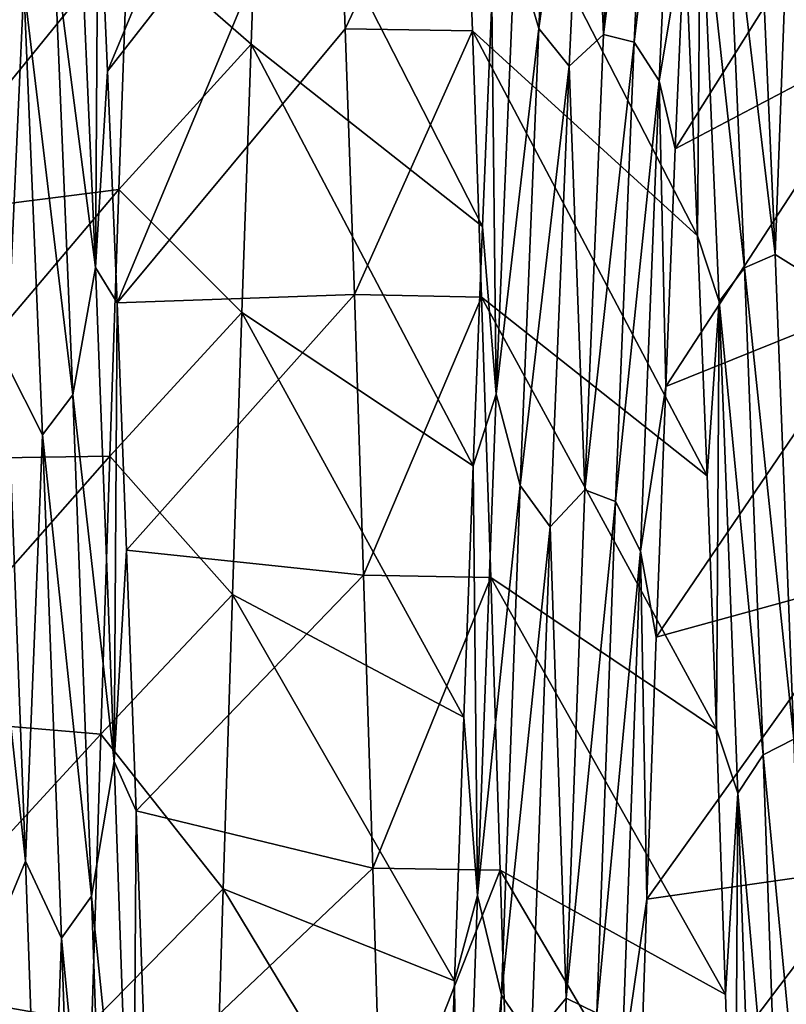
# Model space of a CAD drawing. Header units: metres. Extents: x -63.9 to 30, y -21 to 69.
# Tile 21 of 110: x -39.3 to -37.5, y 4.2 to 6.5. Entities that reach past the tile are written whole.
import ezdxf

# ---------------------------------------------------------------- set-up
doc = ezdxf.new("R2010")
doc.units = ezdxf.units.M
doc.layers.add('solid_SHOWER_ONO150MM_EU_AS_SW0001', color=7, linetype='CONTINUOUS')

msp = doc.modelspace()

# ---------------------------------------------------------------- linework, layer by layer
at = {"layer": 'solid_SHOWER_ONO150MM_EU_AS_SW0001'}
for points in [[(-39.075108, 6.855965, -54.679562), (-39.053226, 6.354081, -54.175243), (-38.54047, 7.586206, -53.959263)], [(-39.053226, 6.354081, -54.175243), (-38.519032, 7.039598, -53.412739), (-38.54047, 7.586206, -53.959263)], [(-38.043125, 6.454297, -67.57901), (-38.099705, 6.64491, -67.452057), (-37.99934, 7.37698, -66.526276)], [(-38.043125, 6.454297, -67.57901), (-37.99934, 7.37698, -66.526276), (-37.92849, 7.299907, -66.587067)], [(-37.891926, 6.440263, -67.558243), (-37.92849, 7.299907, -66.587067), (-37.848141, 7.35987, -66.508003)], [(-37.891926, 6.440263, -67.558243), (-37.848141, 7.35987, -66.508003), (-37.775795, 7.351075, -66.560577)], [(-37.891926, 6.440263, -67.558243), (-37.775795, 7.351075, -66.560577), (-37.819633, 6.422417, -67.610107)], [(-37.819633, 6.422417, -67.610107), (-37.775795, 7.351075, -66.560577), (-37.717297, 7.287491, -66.717468)], [(-38.043125, 6.454297, -67.57901), (-37.92849, 7.299907, -66.587067), (-37.972385, 6.366513, -67.629875)], [(-37.891926, 6.440263, -67.558243), (-37.972385, 6.366513, -67.629875), (-37.92849, 7.299907, -66.587067)], [(-37.819633, 6.422417, -67.610107), (-37.717297, 7.287491, -66.717468), (-37.761314, 6.331615, -67.759697)], [(-37.761314, 6.331615, -67.759697), (-37.717297, 7.287491, -66.717468), (-37.701275, 6.692845, -67.491684)], [(-39.540028, 6.012546, -68.126671), (-38.985531, 7.226147, -68.409813), (-39.006073, 6.670275, -68.91391)], [(-39.540028, 6.012546, -68.126671), (-39.517979, 6.542931, -67.643646), (-38.985531, 7.226147, -68.409813)], [(-39.053226, 6.354081, -54.175243), (-39.031006, 5.811433, -53.708145), (-38.519032, 7.039598, -53.412739)], [(-39.031006, 5.811433, -53.708145), (-38.497173, 6.453775, -52.908566), (-38.519032, 7.039598, -53.412739)], [(-38.519032, 7.039598, -53.412739), (-38.497173, 6.453775, -52.908566), (-38.220161, 7.036587, -53.409946)], [(-38.497173, 6.453775, -52.908566), (-38.198879, 6.449202, -52.904922), (-38.220161, 7.036587, -53.409946)], [(-38.220161, 7.036587, -53.409946), (-37.671131, 5.968433, -53.835918), (-37.693382, 6.494455, -54.309044)], [(-38.220161, 7.036587, -53.409946), (-38.198879, 6.449202, -52.904922), (-37.671131, 5.968433, -53.835918)], [(-37.723576, 6.172161, -67.988693), (-37.182503, 7.033611, -68.592812), (-37.204365, 6.445998, -69.097633)], [(-37.723576, 6.172161, -67.988693), (-37.701275, 6.692845, -67.491684), (-37.182503, 7.033611, -68.592812)], [(-39.006073, 6.670275, -68.91391), (-38.695927, 7.009304, -68.615257), (-38.717346, 6.417433, -69.120285)], [(-38.717346, 6.417433, -69.120285), (-38.695927, 7.009304, -68.615257), (-38.175419, 5.990171, -68.145546)], [(-38.695927, 7.009304, -68.615257), (-38.153488, 6.51748, -67.667854), (-38.175419, 5.990171, -68.145546)], [(-37.605247, 6.897998, -54.887714), (-37.489552, 5.924617, -53.970871), (-37.533443, 6.922076, -54.952419)], [(-37.454094, 6.877587, -54.901848), (-37.533443, 6.922076, -54.952419), (-37.489552, 5.924617, -53.970871)], [(-39.178539, 6.642533, -54.608891), (-39.081837, 5.894139, -53.854649), (-39.125854, 6.913293, -54.834328)], [(-39.125854, 6.913293, -54.834328), (-39.081837, 5.894139, -53.854649), (-39.075108, 6.855965, -54.679562)], [(-37.605247, 6.897998, -54.887714), (-37.664238, 6.833511, -54.747913), (-37.561462, 5.893651, -53.912731)], [(-37.605247, 6.897998, -54.887714), (-37.561462, 5.893651, -53.912731), (-37.489552, 5.924617, -53.970871)], [(-37.454094, 6.877587, -54.901848), (-37.489552, 5.924617, -53.970871), (-37.410313, 5.875735, -53.929893)], [(-39.081837, 5.894139, -53.854649), (-39.053226, 6.354081, -54.175243), (-39.075108, 6.855965, -54.679562)], [(-37.664238, 6.833511, -54.747913), (-37.693382, 6.494455, -54.309044), (-37.671131, 5.968433, -53.835918)], [(-37.620693, 5.814855, -53.789165), (-37.664238, 6.833511, -54.747913), (-37.671131, 5.968433, -53.835918)], [(-37.561462, 5.893651, -53.912731), (-37.664238, 6.833511, -54.747913), (-37.620693, 5.814855, -53.789165)], [(-39.249195, 6.554212, -54.553444), (-39.333096, 6.701542, -54.706734), (-39.289204, 5.668278, -53.763412)], [(-37.761314, 6.331615, -67.759697), (-37.701275, 6.692845, -67.491684), (-37.723576, 6.172161, -67.988693)], [(-39.540028, 6.012546, -68.126671), (-39.006073, 6.670275, -68.91391), (-39.026928, 6.07707, -69.378052)], [(-39.026928, 6.07707, -69.378052), (-39.006073, 6.670275, -68.91391), (-38.717346, 6.417433, -69.120285)], [(-38.099705, 6.64491, -67.452057), (-38.143253, 5.597641, -68.379837), (-38.153488, 6.51748, -67.667854)], [(-38.043125, 6.454297, -67.57901), (-38.143253, 5.597641, -68.379837), (-38.099705, 6.64491, -67.452057)], [(-39.249195, 6.554212, -54.553444), (-39.134705, 5.596481, -53.676865), (-39.178539, 6.642533, -54.608891)], [(-39.178539, 6.642533, -54.608891), (-39.134705, 5.596481, -53.676865), (-39.081837, 5.894139, -53.854649)], [(-39.249195, 6.554212, -54.553444), (-39.289204, 5.668278, -53.763412), (-39.20541, 5.502056, -53.636486)], [(-39.249195, 6.554212, -54.553444), (-39.20541, 5.502056, -53.636486), (-39.134705, 5.596481, -53.676865)], [(-38.143253, 5.597641, -68.379837), (-38.175419, 5.990171, -68.145546), (-38.153488, 6.51748, -67.667854)], [(-39.031006, 5.811433, -53.708145), (-38.47525, 5.830969, -52.448841), (-38.497173, 6.453775, -52.908566)], [(-38.497173, 6.453775, -52.908566), (-38.47525, 5.830969, -52.448841), (-38.198879, 6.449202, -52.904922)], [(-38.47525, 5.830969, -52.448841), (-38.177483, 5.825004, -52.444778), (-38.198879, 6.449202, -52.904922)], [(-38.198879, 6.449202, -52.904922), (-37.649006, 5.406393, -53.402931), (-37.671131, 5.968433, -53.835918)], [(-38.198879, 6.449202, -52.904922), (-38.177483, 5.825004, -52.444778), (-37.649006, 5.406393, -53.402931)], [(-38.086914, 5.384027, -68.481331), (-38.143253, 5.597641, -68.379837), (-38.043125, 6.454297, -67.57901)], [(-38.086914, 5.384027, -68.481331), (-38.043125, 6.454297, -67.57901), (-37.972385, 6.366513, -67.629875)], [(-37.935707, 5.373421, -68.458588), (-37.972385, 6.366513, -67.629875), (-37.891926, 6.440263, -67.558243)], [(-37.935707, 5.373421, -68.458588), (-37.891926, 6.440263, -67.558243), (-37.819633, 6.422417, -67.610107)], [(-37.745937, 5.615499, -68.443817), (-37.204365, 6.445998, -69.097633), (-37.22625, 5.824653, -69.555458)], [(-37.745937, 5.615499, -68.443817), (-37.723576, 6.172161, -67.988693), (-37.204365, 6.445998, -69.097633)], [(-39.026928, 6.07707, -69.378052), (-38.717346, 6.417433, -69.120285), (-38.73875, 5.789298, -69.579422)], [(-38.73875, 5.789298, -69.579422), (-38.717346, 6.417433, -69.120285), (-38.19717, 5.429748, -68.580582)], [(-38.717346, 6.417433, -69.120285), (-38.175419, 5.990171, -68.145546), (-38.19717, 5.429748, -68.580582)], [(-37.935707, 5.373421, -68.458588), (-37.819633, 6.422417, -67.610107), (-37.863468, 5.346594, -68.508163)], [(-37.863468, 5.346594, -68.508163), (-37.819633, 6.422417, -67.610107), (-37.761314, 6.331615, -67.759697)], [(-39.081837, 5.894139, -53.854649), (-39.031006, 5.811433, -53.708145), (-39.053226, 6.354081, -54.175243)], [(-38.086914, 5.384027, -68.481331), (-37.972385, 6.366513, -67.629875), (-38.016277, 5.286864, -68.520332)], [(-37.935707, 5.373421, -68.458588), (-38.016277, 5.286864, -68.520332), (-37.972385, 6.366513, -67.629875)], [(-37.863468, 5.346594, -68.508163), (-37.761314, 6.331615, -67.759697), (-37.805332, 5.229484, -68.64566)], [(-37.805332, 5.229484, -68.64566), (-37.761314, 6.331615, -67.759697), (-37.745937, 5.615499, -68.443817)], [(-37.761314, 6.331615, -67.759697), (-37.723576, 6.172161, -67.988693), (-37.745937, 5.615499, -68.443817)], [(-39.562283, 5.444719, -68.569084), (-39.026928, 6.07707, -69.378052), (-39.048058, 5.452263, -69.797462)], [(-39.562283, 5.444719, -68.569084), (-39.540028, 6.012546, -68.126671), (-39.026928, 6.07707, -69.378052)], [(-39.048058, 5.452263, -69.797462), (-39.026928, 6.07707, -69.378052), (-38.73875, 5.789298, -69.579422)], [(-38.143253, 5.597641, -68.379837), (-38.19717, 5.429748, -68.580582), (-38.175419, 5.990171, -68.145546)], [(-37.620693, 5.814855, -53.789165), (-37.671131, 5.968433, -53.835918), (-37.649006, 5.406393, -53.402931)], [(-37.561462, 5.893651, -53.912731), (-37.445656, 4.789336, -53.153374), (-37.489552, 5.924617, -53.970871)], [(-37.410313, 5.875735, -53.929893), (-37.489552, 5.924617, -53.970871), (-37.445656, 4.789336, -53.153374)], [(-39.134705, 5.596481, -53.676865), (-39.037819, 4.737258, -53.041279), (-39.081837, 5.894139, -53.854649)], [(-39.081837, 5.894139, -53.854649), (-39.037819, 4.737258, -53.041279), (-39.031006, 5.811433, -53.708145)], [(-37.561462, 5.893651, -53.912731), (-37.620693, 5.814855, -53.789165), (-37.517673, 4.752755, -53.102455)], [(-37.561462, 5.893651, -53.912731), (-37.517673, 4.752755, -53.102455), (-37.445656, 4.789336, -53.153374)], [(-39.031006, 5.811433, -53.708145), (-39.008625, 5.232093, -53.282322), (-38.47525, 5.830969, -52.448841)], [(-39.008625, 5.232093, -53.282322), (-38.453487, 5.173589, -52.035824), (-38.47525, 5.830969, -52.448841)], [(-38.47525, 5.830969, -52.448841), (-38.453487, 5.173589, -52.035824), (-38.177483, 5.825004, -52.444778)], [(-38.453487, 5.173589, -52.035824), (-38.155846, 5.168111, -52.032665), (-38.177483, 5.825004, -52.444778)], [(-38.177483, 5.825004, -52.444778), (-37.627277, 4.813003, -53.013947), (-37.649006, 5.406393, -53.402931)], [(-38.177483, 5.825004, -52.444778), (-38.155846, 5.168111, -52.032665), (-37.627277, 4.813003, -53.013947)], [(-37.768177, 5.028056, -68.853065), (-37.22625, 5.824653, -69.555458), (-37.24786, 5.171523, -69.96537)], [(-37.768177, 5.028056, -68.853065), (-37.745937, 5.615499, -68.443817), (-37.22625, 5.824653, -69.555458)], [(-37.620693, 5.814855, -53.789165), (-37.649006, 5.406393, -53.402931), (-37.627277, 4.813003, -53.013947)], [(-37.577145, 4.662722, -52.996349), (-37.620693, 5.814855, -53.789165), (-37.627277, 4.813003, -53.013947)], [(-37.517673, 4.752755, -53.102455), (-37.620693, 5.814855, -53.789165), (-37.577145, 4.662722, -52.996349)], [(-39.037819, 4.737258, -53.041279), (-39.008625, 5.232093, -53.282322), (-39.031006, 5.811433, -53.708145)], [(-39.048058, 5.452263, -69.797462), (-38.73875, 5.789298, -69.579422), (-38.76046, 5.128451, -69.990074)], [(-38.76046, 5.128451, -69.990074), (-38.73875, 5.789298, -69.579422), (-38.218792, 4.840693, -68.969864)], [(-38.73875, 5.789298, -69.579422), (-38.19717, 5.429748, -68.580582), (-38.218792, 4.840693, -68.969864)], [(-39.356762, 5.52422, -53.622272), (-39.245308, 4.503695, -52.987122), (-39.289204, 5.668278, -53.763412)], [(-39.20541, 5.502056, -53.636486), (-39.289204, 5.668278, -53.763412), (-39.245308, 4.503695, -52.987122)], [(-37.805332, 5.229484, -68.64566), (-37.745937, 5.615499, -68.443817), (-37.768177, 5.028056, -68.853065)], [(-39.20541, 5.502056, -53.636486), (-39.09087, 4.421291, -52.913223), (-39.134705, 5.596481, -53.676865)], [(-39.134705, 5.596481, -53.676865), (-39.09087, 4.421291, -52.913223), (-39.037819, 4.737258, -53.041279)], [(-38.143253, 5.597641, -68.379837), (-38.186798, 4.423139, -69.139214), (-38.19717, 5.429748, -68.580582)], [(-38.086914, 5.384027, -68.481331), (-38.186798, 4.423139, -69.139214), (-38.143253, 5.597641, -68.379837)], [(-39.356762, 5.52422, -53.622272), (-39.312973, 4.342999, -52.870823), (-39.245308, 4.503695, -52.987122)], [(-39.20541, 5.502056, -53.636486), (-39.245308, 4.503695, -52.987122), (-39.161629, 4.323389, -52.88829)], [(-39.20541, 5.502056, -53.636486), (-39.161629, 4.323389, -52.88829), (-39.09087, 4.421291, -52.913223)], [(-39.584652, 4.844773, -68.966591), (-39.048058, 5.452263, -69.797462), (-39.069305, 4.801053, -70.169098)], [(-39.584652, 4.844773, -68.966591), (-39.562283, 5.444719, -68.569084), (-39.048058, 5.452263, -69.797462)], [(-39.069305, 4.801053, -70.169098), (-39.048058, 5.452263, -69.797462), (-38.76046, 5.128451, -69.990074)], [(-38.186798, 4.423139, -69.139214), (-38.218792, 4.840693, -68.969864), (-38.19717, 5.429748, -68.580582)], [(-38.130703, 4.189662, -69.210526), (-38.186798, 4.423139, -69.139214), (-38.086914, 5.384027, -68.481331)], [(-38.130703, 4.189662, -69.210526), (-38.086914, 5.384027, -68.481331), (-38.016277, 5.286864, -68.520332)], [(-37.979488, 4.182764, -69.186371), (-38.016277, 5.286864, -68.520332), (-37.935707, 5.373421, -68.458588)], [(-37.979488, 4.182764, -69.186371), (-37.935707, 5.373421, -68.458588), (-37.863468, 5.346594, -68.508163)], [(-37.979488, 4.182764, -69.186371), (-37.863468, 5.346594, -68.508163), (-37.907303, 4.147195, -69.231987)], [(-37.907303, 4.147195, -69.231987), (-37.863468, 5.346594, -68.508163), (-37.805332, 5.229484, -68.64566)], [(-38.130703, 4.189662, -69.210526), (-38.016277, 5.286864, -68.520332), (-38.060173, 4.084603, -69.235695)], [(-37.979488, 4.182764, -69.186371), (-38.060173, 4.084603, -69.235695), (-38.016277, 5.286864, -68.520332)], [(-39.037819, 4.737258, -53.041279), (-38.98629, 4.621147, -52.901772), (-39.008625, 5.232093, -53.282322)], [(-39.008625, 5.232093, -53.282322), (-38.98629, 4.621147, -52.901772), (-38.453487, 5.173589, -52.035824)], [(-37.907303, 4.147195, -69.231987), (-37.805332, 5.229484, -68.64566), (-37.84935, 4.005195, -69.352371)], [(-37.84935, 4.005195, -69.352371), (-37.805332, 5.229484, -68.64566), (-37.790127, 4.414298, -69.213776)], [(-37.805332, 5.229484, -68.64566), (-37.768177, 5.028056, -68.853065), (-37.790127, 4.414298, -69.213776)], [(-38.98629, 4.621147, -52.901772), (-38.432037, 4.48682, -51.673107), (-38.453487, 5.173589, -52.035824)], [(-38.453487, 5.173589, -52.035824), (-38.432037, 4.48682, -51.673107), (-38.155846, 5.168111, -52.032665)], [(-38.432037, 4.48682, -51.673107), (-38.134018, 4.482738, -51.671143), (-38.155846, 5.168111, -52.032665)], [(-38.155846, 5.168111, -52.032665), (-37.60569, 4.19102, -52.670677), (-37.627277, 4.813003, -53.013947)], [(-38.155846, 5.168111, -52.032665), (-38.134018, 4.482738, -51.671143), (-37.60569, 4.19102, -52.670677)], [(-37.790127, 4.414298, -69.213776), (-37.24786, 5.171523, -69.96537), (-37.269062, 4.488536, -70.326065)], [(-37.790127, 4.414298, -69.213776), (-37.768177, 5.028056, -68.853065), (-37.24786, 5.171523, -69.96537)], [(-39.069305, 4.801053, -70.169098), (-38.76046, 5.128451, -69.990074), (-38.782402, 4.438611, -70.34993)], [(-38.782402, 4.438611, -70.34993), (-38.76046, 5.128451, -69.990074), (-38.240627, 4.222994, -69.313446)], [(-38.76046, 5.128451, -69.990074), (-38.218792, 4.840693, -68.969864), (-38.240627, 4.222994, -69.313446)], [(-39.607029, 4.216948, -69.316429), (-39.584652, 4.844773, -68.966591), (-39.069305, 4.801053, -70.169098)], [(-38.186798, 4.423139, -69.139214), (-38.240627, 4.222994, -69.313446), (-38.218792, 4.840693, -68.969864)], [(-39.607029, 4.216948, -69.316429), (-39.069305, 4.801053, -70.169098), (-39.090454, 4.125817, -70.492111)], [(-39.090454, 4.125817, -70.492111), (-39.069305, 4.801053, -70.169098), (-38.782402, 4.438611, -70.34993)], [(-37.577145, 4.662722, -52.996349), (-37.627277, 4.813003, -53.013947), (-37.60569, 4.19102, -52.670677)], [(-37.517673, 4.752755, -53.102455), (-37.401764, 3.542289, -52.518253), (-37.445656, 4.789336, -53.153374)], [(-37.517673, 4.752755, -53.102455), (-37.577145, 4.662722, -52.996349), (-37.473885, 3.501547, -52.474712)], [(-37.517673, 4.752755, -53.102455), (-37.473885, 3.501547, -52.474712), (-37.401764, 3.542289, -52.518253)], [(-39.09087, 4.421291, -52.913223), (-38.993801, 3.470977, -52.411869), (-39.037819, 4.737258, -53.041279)], [(-39.037819, 4.737258, -53.041279), (-38.993801, 3.470977, -52.411869), (-38.98629, 4.621147, -52.901772)], [(-37.577145, 4.662722, -52.996349), (-37.60569, 4.19102, -52.670677), (-37.584042, 3.546882, -52.376541)], [(-37.5336, 3.403714, -52.386181), (-37.577145, 4.662722, -52.996349), (-37.584042, 3.546882, -52.376541)], [(-37.473885, 3.501547, -52.474712), (-37.577145, 4.662722, -52.996349), (-37.5336, 3.403714, -52.386181)], [(-38.993801, 3.470977, -52.411869), (-38.964081, 3.982894, -52.569218), (-38.98629, 4.621147, -52.901772)], [(-38.98629, 4.621147, -52.901772), (-38.964081, 3.982894, -52.569218), (-38.432037, 4.48682, -51.673107)], [(-39.312973, 4.342999, -52.870823), (-39.201416, 3.235697, -52.395206), (-39.245308, 4.503695, -52.987122)], [(-39.161629, 4.323389, -52.88829), (-39.245308, 4.503695, -52.987122), (-39.201416, 3.235697, -52.395206)], [(-38.964081, 3.982894, -52.569218), (-38.410892, 3.77803, -51.364182), (-38.432037, 4.48682, -51.673107)], [(-38.432037, 4.48682, -51.673107), (-38.410892, 3.77803, -51.364182), (-38.134018, 4.482738, -51.671143)], [(-38.410892, 3.77803, -51.364182), (-38.112228, 3.773005, -51.362213), (-38.134018, 4.482738, -51.671143)], [(-38.134018, 4.482738, -51.671143), (-37.584042, 3.546882, -52.376541), (-37.60569, 4.19102, -52.670677)], [(-38.134018, 4.482738, -51.671143), (-38.112228, 3.773005, -51.362213), (-37.584042, 3.546882, -52.376541)], [(-37.812061, 3.772063, -69.52739), (-37.269062, 4.488536, -70.326065), (-37.290249, 3.778142, -70.635773)], [(-37.812061, 3.772063, -69.52739), (-37.790127, 4.414298, -69.213776), (-37.269062, 4.488536, -70.326065)], [(-39.090454, 4.125817, -70.492111), (-38.782402, 4.438611, -70.34993), (-38.80426, 3.723689, -70.656944)], [(-38.80426, 3.723689, -70.656944), (-38.782402, 4.438611, -70.34993), (-38.26276, 3.578175, -69.610321)], [(-38.782402, 4.438611, -70.34993), (-38.240627, 4.222994, -69.313446), (-38.26276, 3.578175, -69.610321)], [(-39.161629, 4.323389, -52.88829), (-39.047031, 3.14483, -52.3353), (-39.09087, 4.421291, -52.913223)], [(-39.09087, 4.421291, -52.913223), (-39.047031, 3.14483, -52.3353), (-38.993801, 3.470977, -52.411869)], [(-38.186798, 4.423139, -69.139214), (-38.230343, 3.146671, -69.711273), (-38.240627, 4.222994, -69.313446)], [(-38.130703, 4.189662, -69.210526), (-38.230343, 3.146671, -69.711273), (-38.186798, 4.423139, -69.139214)], [(-37.84935, 4.005195, -69.352371), (-37.790127, 4.414298, -69.213776), (-37.812061, 3.772063, -69.52739)], [(-39.312973, 4.342999, -52.870823), (-39.269184, 3.062496, -52.305779), (-39.201416, 3.235697, -52.395206)], [(-39.161629, 4.323389, -52.88829), (-39.201416, 3.235697, -52.395206), (-39.117844, 3.045906, -52.326073)], [(-39.161629, 4.323389, -52.88829), (-39.117844, 3.045906, -52.326073), (-39.047031, 3.14483, -52.3353)], [(-38.230343, 3.146671, -69.711273), (-38.26276, 3.578175, -69.610321), (-38.240627, 4.222994, -69.313446)], [(-39.629189, 3.566947, -69.615646), (-39.607029, 4.216948, -69.316429), (-39.090454, 4.125817, -70.492111)], [(-38.174488, 2.897704, -69.749084), (-38.230343, 3.146671, -69.711273), (-38.130703, 4.189662, -69.210526)], [(-38.174488, 2.897704, -69.749084), (-38.130703, 4.189662, -69.210526), (-38.060173, 4.084603, -69.235695)], [(-38.023273, 2.894696, -69.724113), (-38.060173, 4.084603, -69.235695), (-37.979488, 4.182764, -69.186371)], [(-38.023273, 2.894696, -69.724113), (-37.979488, 4.182764, -69.186371), (-37.907303, 4.147195, -69.231987)]]:
    msp.add_3dface(points, dxfattribs=at)

doc.saveas('drawing.dxf')
